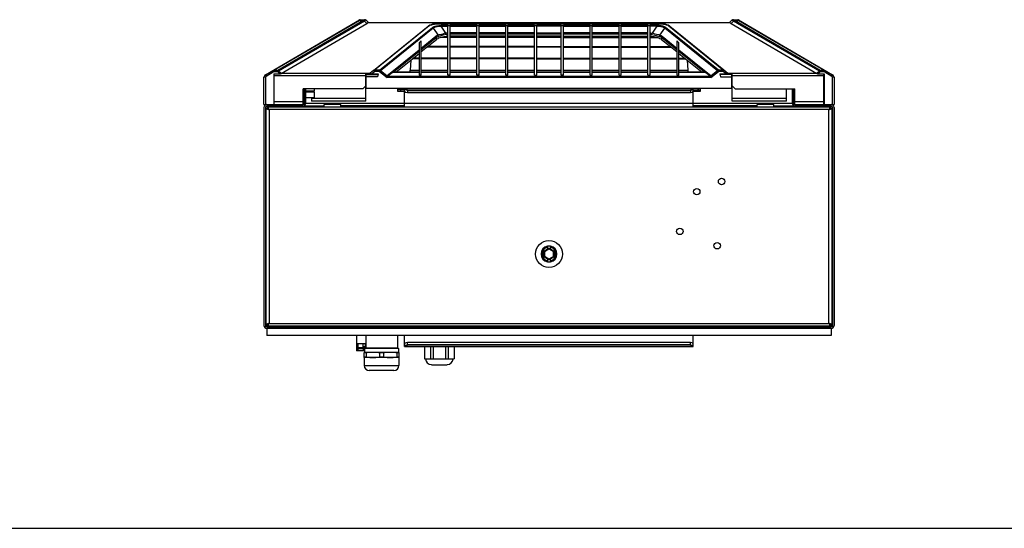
# Model space of a CAD drawing. Header units: inches. Extents: x 0 to 243, y 0 to 106.
# Tile 2 of 19: x 32 to 59, y 0 to 14. Entities that reach past the tile are written whole.
import ezdxf

# ---------------------------------------------------------------- set-up
doc = ezdxf.new("R2010")
doc.units = ezdxf.units.IN
doc.header["$LTSCALE"] = 7.5625
doc.header["$MEASUREMENT"] = 0
doc.layers.get('0').update_dxf_attribs({"linetype": 'CONTINUOUS'})
doc.layers.add('INTF_GREEN', color=7, linetype='CONTINUOUS')
doc.layers.add('WHITE', color=7, linetype='CONTINUOUS')

msp = doc.modelspace()

# ---------------------------------------------------------------- linework, layer by layer
at = {"color": 7, "linetype": 'Continuous'}
for p, q in [((39.114, 12.362), (41.681, 13.86)), ((39.328, 12.477), (41.675, 13.847)), ((41.792, 13.843), (39.451, 12.477)), ((41.813, 13.828), (39.471, 12.463)), ((39.54, 12.394), (41.881, 13.76)), ((41.675, 13.847), (41.698, 13.863)), ((41.675, 13.847), (41.797, 13.847)), ((41.701, 13.865), (41.831, 13.865)), ((41.813, 13.828), (41.882, 13.76)), ((41.859, 13.854), (41.854, 13.853)), ((41.859, 13.854), (41.926, 13.786)), ((51.797, 13.779), (41.904, 13.779)), ((41.91, 13.786), (51.791, 13.786)), ((43.574, 13.701), (43.557, 13.689)), ((43.601, 13.716), (43.574, 13.701)), ((43.783, 13.75), (43.815, 13.751)), ((43.815, 13.755), (43.793, 13.755)), ((43.815, 13.755), (43.815, 13.751)), ((49.886, 13.755), (43.815, 13.755)), ((43.815, 13.751), (49.886, 13.751)), ((43.907, 13.706), (43.907, 13.688)), ((44.094, 13.706), (43.907, 13.706)), ((44.094, 12.349), (44.094, 13.706)), ((44.154, 13.7), (44.094, 13.7)), ((44.154, 12.349), (44.154, 13.706)), ((44.882, 13.706), (44.154, 13.706)), ((44.882, 12.349), (44.882, 13.706)), ((44.941, 13.7), (44.882, 13.7)), ((44.941, 12.349), (44.941, 13.706)), ((45.669, 13.706), (44.941, 13.706)), ((45.669, 12.349), (45.669, 13.706)), ((45.728, 13.7), (45.669, 13.7)), ((45.728, 12.349), (45.728, 13.706)), ((46.457, 13.706), (45.728, 13.706)), ((46.457, 12.349), (46.457, 13.706)), ((46.516, 13.7), (46.457, 13.7)), ((46.516, 12.349), (46.516, 13.706)), ((47.185, 13.706), (46.516, 13.706)), ((47.185, 12.349), (47.185, 13.706)), ((47.244, 13.7), (47.185, 13.7)), ((47.244, 12.349), (47.244, 13.706)), ((47.972, 13.706), (47.244, 13.706)), ((47.972, 12.349), (47.972, 13.706)), ((48.031, 13.7), (47.972, 13.7)), ((48.031, 12.349), (48.031, 13.706)), ((48.76, 13.706), (48.031, 13.706)), ((48.76, 12.349), (48.76, 13.706)), ((48.819, 13.7), (48.76, 13.7)), ((48.819, 12.349), (48.819, 13.706)), ((49.547, 13.706), (48.819, 13.706)), ((49.547, 12.349), (49.547, 13.706)), ((49.606, 13.7), (49.547, 13.7)), ((49.606, 12.349), (49.606, 13.706)), ((49.793, 13.706), (49.606, 13.706)), ((49.793, 13.688), (49.793, 13.706)), ((49.886, 13.751), (49.886, 13.755)), ((49.909, 13.754), (49.886, 13.755)), ((49.886, 13.751), (49.918, 13.75)), ((50.126, 13.702), (50.098, 13.717)), ((50.143, 13.69), (50.126, 13.702)), ((51.774, 13.786), (51.842, 13.854)), ((51.819, 13.76), (51.887, 13.828)), ((51.819, 13.76), (54.161, 12.394)), ((51.842, 13.854), (51.847, 13.853)), ((51.869, 13.865), (52, 13.865)), ((54.229, 12.463), (51.887, 13.828)), ((51.903, 13.847), (52.025, 13.847)), ((54.25, 12.477), (51.908, 13.843)), ((52.025, 13.847), (52.003, 13.863)), ((52.02, 13.86), (54.587, 12.362)), ((52.025, 13.847), (54.372, 12.477)), ((42.061, 12.481), (43.558, 13.689)), ((43.582, 13.694), (42.086, 12.486)), ((42.231, 12.486), (43.672, 13.649)), ((43.692, 13.638), (42.251, 12.475)), ((43.692, 13.638), (43.823, 13.441)), ((43.851, 13.449), (43.823, 13.441)), ((44.036, 13.494), (43.907, 13.688)), ((43.907, 13.688), (44.094, 13.688)), ((44.154, 13.688), (44.882, 13.688)), ((44.882, 13.505), (44.154, 13.505)), ((44.882, 13.471), (44.154, 13.471)), ((44.941, 13.688), (45.669, 13.688)), ((45.669, 13.505), (44.941, 13.505)), ((45.669, 13.471), (44.941, 13.471)), ((45.728, 13.688), (46.457, 13.688)), ((46.457, 13.505), (45.728, 13.505)), ((46.457, 13.471), (45.728, 13.471)), ((47.185, 13.688), (46.516, 13.688)), ((46.516, 13.505), (47.185, 13.505)), ((47.185, 13.471), (46.516, 13.471)), ((47.244, 13.688), (47.972, 13.688)), ((47.972, 13.505), (47.244, 13.505)), ((47.972, 13.471), (47.244, 13.471)), ((48.031, 13.688), (48.76, 13.688)), ((48.76, 13.505), (48.031, 13.505)), ((48.76, 13.471), (48.031, 13.471)), ((48.819, 13.688), (49.547, 13.688)), ((49.547, 13.505), (48.819, 13.505)), ((49.547, 13.471), (48.819, 13.471)), ((49.793, 13.688), (49.606, 13.688)), ((49.656, 13.46), (49.735, 13.439)), ((49.793, 13.688), (49.664, 13.494)), ((49.878, 13.441), (50.009, 13.638)), ((51.45, 12.475), (50.009, 13.638)), ((51.47, 12.486), (50.029, 13.649)), ((50.119, 13.694), (51.615, 12.486)), ((50.143, 13.69), (51.622, 12.495)), ((43.366, 13.293), (43.307, 13.23)), ((43.307, 13.23), (43.307, 12.349)), ((43.366, 13.091), (43.765, 13.413)), ((43.78, 13.381), (43.366, 13.047)), ((43.366, 12.994), (43.78, 13.328)), ((43.366, 12.349), (43.366, 13.293)), ((43.78, 13.328), (43.78, 13.381)), ((43.896, 13.421), (43.833, 13.405)), ((44.094, 13.38), (43.881, 13.38)), ((44.882, 13.417), (44.154, 13.417)), ((44.882, 13.38), (44.154, 13.38)), ((45.669, 13.417), (44.941, 13.417)), ((45.669, 13.38), (44.941, 13.38)), ((46.457, 13.417), (45.728, 13.417)), ((46.457, 13.38), (45.728, 13.38)), ((47.185, 13.417), (46.516, 13.417)), ((47.185, 13.38), (46.516, 13.38)), ((47.244, 13.417), (47.972, 13.417)), ((47.244, 13.38), (47.972, 13.38)), ((48.031, 13.417), (48.76, 13.417)), ((48.031, 13.38), (48.76, 13.38)), ((48.819, 13.417), (49.547, 13.417)), ((48.819, 13.38), (49.547, 13.38)), ((49.606, 13.38), (49.819, 13.38)), ((49.921, 13.381), (49.921, 13.328)), ((50.335, 13.047), (49.921, 13.381)), ((49.921, 13.328), (50.335, 12.994)), ((49.936, 13.413), (50.335, 13.091)), ((50.335, 13.293), (50.335, 12.349)), ((50.335, 13.293), (50.394, 13.23)), ((50.394, 12.349), (50.394, 13.23)), ((42.427, 12.333), (43.307, 13.043)), ((43.307, 12.999), (42.605, 12.432)), ((42.671, 12.432), (43.307, 12.946)), ((44.094, 13.119), (43.521, 13.119)), ((44.094, 13.139), (43.546, 13.139)), ((44.882, 13.139), (44.154, 13.139)), ((44.882, 13.119), (44.154, 13.119)), ((45.669, 13.139), (44.941, 13.139)), ((45.669, 13.119), (44.941, 13.119)), ((46.457, 13.139), (45.728, 13.139)), ((46.457, 13.119), (45.728, 13.119)), ((46.516, 13.139), (47.185, 13.139)), ((47.185, 13.119), (46.516, 13.119)), ((47.244, 13.139), (47.972, 13.139)), ((47.244, 13.119), (47.972, 13.119)), ((48.031, 13.139), (48.76, 13.139)), ((48.031, 13.119), (48.76, 13.119)), ((48.819, 13.139), (49.547, 13.139)), ((48.819, 13.119), (49.547, 13.119)), ((49.606, 13.139), (50.154, 13.139)), ((49.606, 13.119), (50.18, 13.119)), ((50.394, 13.043), (51.274, 12.333)), ((51.095, 12.432), (50.394, 12.999)), ((50.394, 12.946), (51.026, 12.435)), ((43.077, 12.76), (43.065, 12.493)), ((43.307, 12.797), (43.123, 12.797)), ((43.307, 12.818), (43.149, 12.818)), ((44.094, 12.818), (43.366, 12.818)), ((44.094, 12.797), (43.366, 12.797)), ((44.882, 12.818), (44.154, 12.818)), ((44.882, 12.797), (44.154, 12.797)), ((45.669, 12.818), (44.941, 12.818)), ((45.669, 12.797), (44.941, 12.797)), ((46.457, 12.818), (45.728, 12.818)), ((46.457, 12.797), (45.728, 12.797)), ((46.516, 12.818), (47.185, 12.818)), ((46.516, 12.797), (47.185, 12.797)), ((47.244, 12.818), (47.972, 12.818)), ((47.244, 12.797), (47.972, 12.797)), ((48.031, 12.818), (48.76, 12.818)), ((48.031, 12.797), (48.76, 12.797)), ((48.819, 12.818), (49.547, 12.818)), ((48.819, 12.797), (49.547, 12.797)), ((49.606, 12.818), (50.335, 12.818)), ((49.606, 12.797), (50.335, 12.797)), ((50.394, 12.818), (50.552, 12.818)), ((50.394, 12.797), (50.578, 12.797)), ((50.624, 12.76), (50.636, 12.493)), ((39.114, 12.362), (39.134, 12.328)), ((39.134, 12.328), (39.328, 12.442)), ((39.328, 12.442), (39.309, 12.476)), ((39.328, 12.477), (39.328, 12.442)), ((39.451, 12.477), (39.328, 12.477)), ((39.451, 12.442), (39.328, 12.442)), ((39.348, 12.388), (39.348, 11.552)), ((39.348, 12.388), (39.505, 12.388)), ((39.355, 11.552), (39.355, 12.388)), ((39.451, 12.442), (39.451, 12.477)), ((39.472, 12.463), (39.451, 12.442)), ((39.451, 12.442), (39.505, 12.388)), ((39.469, 12.466), (39.472, 12.463)), ((39.54, 12.394), (39.471, 12.463)), ((39.566, 12.409), (41.972, 12.409)), ((41.85, 11.648), (41.85, 12.409)), ((41.85, 12.374), (42.187, 12.374)), ((41.859, 11.997), (41.859, 12.374)), ((42.061, 12.481), (41.969, 12.406)), ((42.009, 12.388), (42.086, 12.45)), ((42.009, 12.388), (42.19, 12.388)), ((42.086, 12.45), (42.061, 12.481)), ((42.086, 12.486), (42.086, 12.45)), ((42.231, 12.486), (42.086, 12.486)), ((42.231, 12.45), (42.086, 12.45)), ((42.19, 12.388), (42.173, 12.312)), ((42.231, 12.45), (42.231, 12.486)), ((42.251, 12.475), (42.231, 12.45)), ((42.231, 12.45), (42.433, 12.287)), ((42.427, 12.333), (42.251, 12.475)), ((42.43, 12.315), (42.571, 12.429)), ((43.307, 12.429), (42.571, 12.429)), ((43.307, 12.432), (42.582, 12.432)), ((42.696, 12.44), (43.307, 12.44)), ((43.065, 12.493), (43.307, 12.493)), ((43.366, 12.493), (44.094, 12.493)), ((43.366, 12.44), (44.094, 12.44)), ((44.094, 12.432), (43.366, 12.432)), ((44.094, 12.429), (43.366, 12.429)), ((44.154, 12.493), (44.882, 12.493)), ((44.154, 12.44), (44.882, 12.44)), ((44.882, 12.432), (44.154, 12.432)), ((44.882, 12.429), (44.154, 12.429)), ((44.941, 12.493), (45.669, 12.493)), ((44.941, 12.44), (45.669, 12.44)), ((45.669, 12.432), (44.941, 12.432)), ((45.669, 12.429), (44.941, 12.429)), ((45.728, 12.493), (46.457, 12.493)), ((45.728, 12.44), (46.457, 12.44)), ((46.457, 12.432), (45.728, 12.432)), ((46.457, 12.429), (45.728, 12.429)), ((46.516, 12.493), (47.185, 12.493)), ((46.516, 12.44), (47.185, 12.44)), ((47.185, 12.432), (46.516, 12.432)), ((47.185, 12.429), (46.516, 12.429)), ((47.244, 12.493), (47.972, 12.493)), ((47.244, 12.44), (47.972, 12.44)), ((47.972, 12.432), (47.244, 12.432)), ((47.972, 12.429), (47.244, 12.429)), ((48.031, 12.493), (48.76, 12.493)), ((48.031, 12.44), (48.76, 12.44)), ((48.76, 12.432), (48.031, 12.432)), ((48.76, 12.429), (48.031, 12.429)), ((48.819, 12.493), (49.547, 12.493)), ((48.819, 12.44), (49.547, 12.44)), ((49.547, 12.432), (48.819, 12.432)), ((49.547, 12.429), (48.819, 12.429)), ((49.606, 12.493), (50.335, 12.493)), ((49.606, 12.44), (50.335, 12.44)), ((50.335, 12.432), (49.606, 12.432)), ((50.335, 12.429), (49.606, 12.429)), ((50.394, 12.493), (50.636, 12.493)), ((50.394, 12.44), (51.005, 12.44)), ((51.118, 12.432), (50.394, 12.432)), ((51.129, 12.429), (50.394, 12.429)), ((51.129, 12.429), (51.27, 12.315)), ((51.268, 12.287), (51.47, 12.45)), ((51.45, 12.475), (51.274, 12.333)), ((51.47, 12.45), (51.45, 12.475)), ((51.615, 12.486), (51.47, 12.486)), ((51.47, 12.486), (51.47, 12.45)), ((51.615, 12.45), (51.47, 12.45)), ((51.51, 12.388), (51.692, 12.388)), ((51.51, 12.388), (51.527, 12.312)), ((51.851, 12.374), (51.514, 12.374)), ((51.615, 12.45), (51.615, 12.486)), ((51.64, 12.481), (51.615, 12.45)), ((51.615, 12.45), (51.692, 12.388)), ((51.622, 12.495), (51.732, 12.406)), ((51.729, 12.409), (54.135, 12.409)), ((51.841, 11.997), (51.841, 12.374)), ((51.851, 11.648), (51.851, 12.409)), ((54.229, 12.463), (54.161, 12.394)), ((54.196, 12.388), (54.25, 12.442)), ((54.196, 12.388), (54.353, 12.388)), ((54.25, 12.442), (54.229, 12.463)), ((54.372, 12.477), (54.25, 12.477)), ((54.25, 12.477), (54.25, 12.442)), ((54.372, 12.442), (54.25, 12.442)), ((54.345, 11.552), (54.345, 12.388)), ((54.353, 12.388), (54.353, 11.552)), ((54.372, 12.442), (54.372, 12.477)), ((54.392, 12.476), (54.372, 12.442)), ((54.372, 12.442), (54.567, 12.328)), ((54.567, 12.328), (54.587, 12.362)), ((39.075, 11.552), (39.075, 12.294)), ((39.114, 12.294), (39.075, 12.294)), ((39.114, 12.294), (39.114, 11.552)), ((41.859, 12.338), (39.355, 12.338)), ((41.859, 12.103), (41.85, 12.103)), ((42.173, 12.312), (41.859, 12.312)), ((42.435, 12.294), (42.433, 12.287)), ((51.268, 12.287), (42.433, 12.287)), ((42.447, 12.323), (51.254, 12.323)), ((43.366, 12.349), (43.307, 12.349)), ((44.154, 12.349), (44.094, 12.349)), ((44.941, 12.349), (44.882, 12.349)), ((45.728, 12.349), (45.669, 12.349)), ((46.457, 12.349), (46.516, 12.349)), ((47.244, 12.349), (47.185, 12.349)), ((47.972, 12.349), (48.031, 12.349)), ((48.76, 12.349), (48.819, 12.349)), ((49.547, 12.349), (49.606, 12.349)), ((50.335, 12.349), (50.394, 12.349)), ((51.527, 12.312), (51.841, 12.312)), ((54.345, 12.338), (51.841, 12.338)), ((51.841, 12.103), (51.851, 12.103)), ((54.626, 12.294), (54.587, 12.294)), ((54.587, 11.552), (54.587, 12.294)), ((54.626, 12.294), (54.626, 11.552)), ((40.143, 11.552), (40.143, 11.984)), ((41.771, 11.984), (40.143, 11.984)), ((40.157, 11.591), (40.157, 11.984)), ((40.157, 11.926), (40.177, 11.926)), ((40.157, 11.901), (40.177, 11.901)), ((40.177, 11.984), (40.177, 11.591)), ((40.217, 11.591), (40.217, 11.984)), ((40.217, 11.926), (40.453, 11.926)), ((40.217, 11.901), (40.453, 11.901)), ((40.374, 11.926), (40.374, 11.901)), ((40.453, 11.926), (40.453, 11.984)), ((40.453, 11.744), (40.453, 11.901)), ((41.85, 12.063), (41.771, 11.984)), ((41.85, 12.082), (41.859, 12.082)), ((41.859, 11.997), (51.841, 11.997)), ((42.717, 11.995), (42.717, 11.916)), ((42.717, 11.995), (42.756, 11.995)), ((42.913, 11.956), (42.717, 11.956)), ((42.717, 11.916), (42.913, 11.916)), ((42.795, 11.956), (42.754, 11.997)), ((42.795, 11.956), (42.795, 11.916)), ((42.913, 11.493), (42.913, 11.985)), ((42.913, 11.985), (50.787, 11.985)), ((50.787, 11.984), (42.913, 11.984)), ((42.992, 11.937), (42.913, 11.95)), ((42.913, 11.892), (42.992, 11.878)), ((42.942, 11.887), (42.913, 11.887)), ((42.992, 11.937), (42.992, 11.878)), ((42.992, 11.937), (50.709, 11.937)), ((42.992, 11.878), (50.709, 11.878)), ((43.664, 11.997), (43.652, 11.985)), ((43.661, 11.995), (43.701, 11.995)), ((43.701, 11.985), (43.701, 11.995)), ((45.276, 11.997), (45.276, 11.985)), ((45.315, 11.997), (45.315, 11.985)), ((45.472, 11.985), (45.472, 11.997)), ((45.512, 11.997), (45.512, 11.985)), ((48.189, 11.985), (48.189, 11.997)), ((48.228, 11.997), (48.228, 11.985)), ((48.386, 11.985), (48.386, 11.997)), ((48.425, 11.985), (48.425, 11.997)), ((50, 11.995), (50.039, 11.995)), ((50, 11.995), (50, 11.985)), ((50.049, 11.985), (50.037, 11.997)), ((50.787, 11.95), (50.709, 11.937)), ((50.709, 11.937), (50.709, 11.878)), ((50.709, 11.878), (50.787, 11.892)), ((50.787, 11.887), (50.758, 11.887)), ((50.787, 11.493), (50.787, 11.985)), ((50.787, 11.956), (50.984, 11.956)), ((50.787, 11.916), (50.984, 11.916)), ((50.947, 11.997), (50.905, 11.956)), ((50.905, 11.956), (50.905, 11.916)), ((50.945, 11.995), (50.984, 11.995)), ((50.984, 11.916), (50.984, 11.995)), ((51.841, 12.082), (51.851, 12.082)), ((51.93, 11.984), (51.851, 12.063)), ((51.93, 11.984), (53.558, 11.984)), ((53.327, 11.648), (53.327, 11.984)), ((53.484, 11.984), (53.484, 11.591)), ((53.524, 11.591), (53.524, 11.984)), ((53.543, 11.591), (53.543, 11.984)), ((53.558, 11.552), (53.558, 11.984)), ((39.075, 11.552), (40.143, 11.552)), ((39.348, 11.65), (39.355, 11.65)), ((39.348, 11.611), (39.355, 11.611)), ((39.355, 11.591), (39.348, 11.591)), ((39.355, 11.631), (40.143, 11.631)), ((40.02, 11.513), (40.02, 11.552)), ((40.138, 11.513), (40.138, 11.552)), ((40.143, 11.729), (40.157, 11.729)), ((40.143, 11.67), (40.157, 11.67)), ((40.143, 11.591), (53.558, 11.591)), ((40.157, 11.744), (40.177, 11.744)), ((40.217, 11.744), (40.453, 11.744)), ((40.374, 11.744), (40.374, 11.648)), ((40.374, 11.726), (41.85, 11.726)), ((41.85, 11.648), (40.374, 11.648)), ((40.718, 11.493), (40.718, 11.552)), ((41.171, 11.552), (40.718, 11.552)), ((41.171, 11.493), (41.171, 11.552)), ((51.851, 11.726), (53.327, 11.726)), ((53.327, 11.648), (51.851, 11.648)), ((52.982, 11.552), (52.529, 11.552)), ((52.529, 11.493), (52.529, 11.552)), ((52.982, 11.493), (52.982, 11.552)), ((53.543, 11.729), (53.558, 11.729)), ((53.543, 11.67), (53.558, 11.67)), ((53.558, 11.631), (54.345, 11.631)), ((53.558, 11.552), (54.626, 11.552)), ((53.563, 11.493), (53.563, 11.552)), ((53.681, 11.513), (53.681, 11.552)), ((54.353, 11.65), (54.345, 11.65)), ((54.353, 11.611), (54.345, 11.611)), ((54.345, 11.591), (54.353, 11.591)), ((39.075, 11.473), (39.075, 5.528)), ((39.114, 11.473), (39.114, 5.528)), ((39.134, 5.548), (39.134, 11.454)), ((39.134, 11.454), (39.173, 11.454)), ((39.154, 11.513), (40.718, 11.513)), ((39.169, 11.429), (39.182, 11.424)), ((39.173, 11.454), (39.173, 11.493)), ((39.173, 11.493), (54.528, 11.493)), ((39.182, 11.424), (39.197, 11.419)), ((39.197, 11.419), (39.213, 11.414)), ((39.213, 11.414), (39.213, 5.587)), ((54.488, 11.414), (39.213, 11.414)), ((39.677, 11.493), (39.677, 11.513)), ((39.78, 11.493), (39.78, 11.513)), ((39.984, 11.493), (39.984, 11.513)), ((40.086, 11.493), (40.086, 11.513)), ((40.115, 11.513), (40.126, 11.493)), ((40.347, 11.493), (40.347, 11.513)), ((40.449, 11.493), (40.449, 11.513)), ((40.653, 11.493), (40.653, 11.513)), ((42.913, 11.513), (41.171, 11.513)), ((52.529, 11.513), (50.787, 11.513)), ((52.982, 11.513), (54.547, 11.513)), ((53.047, 11.493), (53.047, 11.513)), ((53.252, 11.493), (53.252, 11.513)), ((53.354, 11.493), (53.354, 11.513)), ((53.574, 11.493), (53.586, 11.513)), ((53.614, 11.493), (53.614, 11.513)), ((53.717, 11.493), (53.717, 11.513)), ((53.921, 11.493), (53.921, 11.513)), ((54.023, 11.493), (54.023, 11.513)), ((54.493, 11.43), (54.488, 11.414)), ((54.488, 5.587), (54.488, 11.414)), ((54.498, 11.444), (54.493, 11.43)), ((54.503, 11.458), (54.498, 11.444)), ((54.528, 11.493), (54.528, 11.454)), ((54.528, 11.454), (54.567, 11.454)), ((54.567, 11.454), (54.567, 5.548)), ((54.587, 11.473), (54.587, 5.528)), ((54.626, 11.473), (54.626, 5.528)), ((39.134, 10.883), (39.114, 10.883)), ((46.808, 7.612), (46.713, 7.557)), ((46.713, 7.557), (46.728, 7.548)), ((46.713, 7.398), (46.713, 7.557)), ((46.725, 7.55), (46.808, 7.598)), ((46.725, 7.405), (46.725, 7.55)), ((46.728, 7.548), (46.85, 7.618)), ((46.728, 7.548), (46.728, 7.407)), ((46.808, 7.612), (46.808, 7.598)), ((46.811, 7.596), (46.808, 7.598)), ((46.809, 7.699), (46.81, 7.654)), ((46.81, 7.654), (46.811, 7.606)), ((46.85, 7.629), (46.811, 7.606)), ((46.811, 7.596), (46.85, 7.619)), ((46.811, 7.605), (46.811, 7.606)), ((46.811, 7.596), (46.811, 7.605)), ((46.89, 7.606), (46.85, 7.629)), ((46.85, 7.618), (46.85, 7.629)), ((46.85, 7.619), (46.89, 7.596)), ((46.85, 7.618), (46.972, 7.548)), ((46.89, 7.654), (46.891, 7.699)), ((46.89, 7.606), (46.89, 7.654)), ((46.89, 7.606), (46.89, 7.605)), ((46.89, 7.605), (46.89, 7.596)), ((46.892, 7.598), (46.89, 7.596)), ((46.892, 7.685), (46.891, 7.699)), ((46.892, 7.598), (46.893, 7.612)), ((46.892, 7.598), (46.976, 7.55)), ((46.893, 7.612), (46.893, 7.66)), ((46.988, 7.557), (46.893, 7.612)), ((46.972, 7.548), (46.988, 7.557)), ((46.972, 7.407), (46.972, 7.548)), ((46.976, 7.55), (46.976, 7.405)), ((46.988, 7.557), (46.988, 7.398)), ((51.472, 7.623), (51.402, 7.623)), ((46.713, 7.398), (46.728, 7.407)), ((46.713, 7.398), (46.808, 7.343)), ((46.808, 7.357), (46.725, 7.405)), ((46.85, 7.336), (46.728, 7.407)), ((46.808, 7.357), (46.811, 7.358)), ((46.808, 7.357), (46.808, 7.343)), ((46.808, 7.343), (46.808, 7.294)), ((46.81, 7.301), (46.809, 7.255)), ((46.809, 7.27), (46.809, 7.255)), ((46.811, 7.348), (46.81, 7.301)), ((46.85, 7.335), (46.811, 7.358)), ((46.811, 7.35), (46.811, 7.358)), ((46.811, 7.348), (46.811, 7.35)), ((46.811, 7.348), (46.85, 7.326)), ((46.972, 7.407), (46.85, 7.336)), ((46.89, 7.358), (46.85, 7.335)), ((46.85, 7.326), (46.89, 7.348)), ((46.85, 7.336), (46.85, 7.326)), ((46.89, 7.358), (46.892, 7.357)), ((46.89, 7.35), (46.89, 7.358)), ((46.89, 7.35), (46.89, 7.348)), ((46.89, 7.301), (46.89, 7.348)), ((46.891, 7.255), (46.89, 7.301)), ((46.976, 7.405), (46.892, 7.357)), ((46.893, 7.343), (46.892, 7.357)), ((46.893, 7.343), (46.988, 7.398)), ((46.972, 7.407), (46.988, 7.398)), ((54.567, 6.119), (54.587, 6.119)), ((39.114, 5.528), (39.173, 5.528)), ((39.173, 5.548), (39.134, 5.548)), ((39.154, 5.489), (54.547, 5.489)), ((39.154, 5.45), (39.154, 5.253)), ((54.547, 5.45), (39.154, 5.45)), ((39.173, 5.509), (39.173, 5.548)), ((54.528, 5.509), (39.173, 5.509)), ((39.198, 5.544), (39.203, 5.557)), ((39.203, 5.557), (39.208, 5.572)), ((39.208, 5.572), (39.213, 5.587)), ((39.213, 5.587), (54.488, 5.587)), ((39.953, 5.509), (39.953, 5.489)), ((40.055, 5.509), (40.055, 5.489)), ((40.26, 5.509), (40.26, 5.489)), ((40.362, 5.509), (40.362, 5.489)), ((40.807, 5.509), (40.807, 5.489)), ((40.925, 5.509), (40.925, 5.489)), ((41.201, 5.509), (41.201, 5.489)), ((41.319, 5.509), (41.319, 5.489)), ((41.331, 5.509), (41.331, 5.489)), ((41.433, 5.509), (41.433, 5.489)), ((41.638, 5.509), (41.638, 5.489)), ((41.74, 5.509), (41.74, 5.489)), ((44.823, 5.489), (44.823, 5.509)), ((44.941, 5.489), (44.941, 5.509)), ((45.217, 5.489), (45.217, 5.509)), ((45.315, 5.503), (45.236, 5.503)), ((45.236, 5.489), (45.236, 5.503)), ((45.315, 5.489), (45.315, 5.503)), ((45.335, 5.489), (45.335, 5.509)), ((45.354, 5.509), (45.354, 5.489)), ((46.646, 5.509), (46.646, 5.489)), ((46.748, 5.509), (46.748, 5.489)), ((46.953, 5.509), (46.953, 5.489)), ((47.055, 5.509), (47.055, 5.489)), ((50.07, 5.489), (50.07, 5.509)), ((51.961, 5.509), (51.961, 5.489)), ((52.063, 5.509), (52.063, 5.489)), ((52.268, 5.509), (52.268, 5.489)), ((52.37, 5.509), (52.37, 5.489)), ((53.339, 5.509), (53.339, 5.489)), ((53.441, 5.509), (53.441, 5.489)), ((53.646, 5.509), (53.646, 5.489)), ((53.748, 5.509), (53.748, 5.489)), ((54.504, 5.583), (54.488, 5.587)), ((54.518, 5.578), (54.504, 5.583)), ((54.532, 5.573), (54.518, 5.578)), ((54.567, 5.548), (54.528, 5.548)), ((54.528, 5.548), (54.528, 5.509)), ((54.528, 5.528), (54.587, 5.528)), ((54.547, 5.45), (54.547, 5.253)), ((54.547, 5.253), (39.154, 5.253)), ((42.913, 4.957), (42.913, 5.253)), ((50.787, 4.957), (50.787, 5.253)), ((42.992, 5.064), (42.913, 5.051)), ((42.913, 5.056), (42.942, 5.056)), ((42.913, 4.992), (42.992, 5.006)), ((42.913, 4.959), (50.787, 4.959)), ((50.787, 4.957), (42.913, 4.957)), ((42.992, 5.006), (42.992, 5.064)), ((50.709, 5.064), (42.992, 5.064)), ((50.709, 5.006), (42.992, 5.006)), ((43.45, 4.957), (43.45, 4.618)), ((43.619, 4.957), (43.619, 4.618)), ((43.69, 4.957), (43.69, 4.618)), ((44.027, 4.957), (44.027, 4.618)), ((44.098, 4.957), (44.098, 4.618)), ((44.266, 4.957), (44.266, 4.618)), ((50.787, 5.051), (50.709, 5.064)), ((50.709, 5.006), (50.709, 5.064)), ((50.709, 5.006), (50.787, 4.992)), ((50.758, 5.056), (50.787, 5.056)), ((43.45, 4.618), (44.266, 4.618)), ((43.642, 4.46), (44.075, 4.46)), ((0, 0), (137.5, 0))]:
    msp.add_line(p, q, dxfattribs=at)
for points in [[(41.675, 13.847), (41.672, 13.847), (41.668, 13.848), (41.665, 13.848), (41.662, 13.847), (41.659, 13.846), (41.656, 13.845)], [(41.698, 13.863), (41.7, 13.865), (41.701, 13.865)], [(41.797, 13.847), (41.797, 13.846), (41.796, 13.846), (41.795, 13.845), (41.794, 13.844), (41.793, 13.844), (41.792, 13.843)], [(41.813, 13.828), (41.81, 13.832), (41.807, 13.835), (41.804, 13.838), (41.8, 13.84), (41.796, 13.842), (41.792, 13.843)], [(41.819, 13.863), (41.815, 13.86), (41.809, 13.857), (41.804, 13.852), (41.797, 13.847)], [(41.819, 13.833), (41.816, 13.836), (41.813, 13.839), (41.809, 13.842), (41.805, 13.844), (41.801, 13.845), (41.797, 13.847)], [(41.827, 13.838), (41.818, 13.832), (41.817, 13.831), (41.816, 13.831), (41.815, 13.83), (41.814, 13.829), (41.813, 13.828)], [(41.827, 13.865), (41.823, 13.865), (41.819, 13.863)], [(41.854, 13.853), (41.85, 13.856), (41.846, 13.859), (41.842, 13.862), (41.837, 13.864), (41.832, 13.865), (41.827, 13.865)], [(41.854, 13.853), (41.85, 13.852), (41.845, 13.85), (41.84, 13.847), (41.834, 13.843), (41.827, 13.838)], [(41.904, 13.783), (41.905, 13.784), (41.905, 13.785), (41.906, 13.785), (41.907, 13.786), (41.909, 13.786), (41.91, 13.786)], [(43.582, 13.694), (43.596, 13.704), (43.613, 13.714), (43.631, 13.722), (43.652, 13.729), (43.675, 13.736), (43.699, 13.741), (43.725, 13.745), (43.753, 13.749), (43.783, 13.75)], [(43.793, 13.755), (43.749, 13.752), (43.707, 13.747), (43.668, 13.739), (43.632, 13.729), (43.601, 13.716)], [(43.672, 13.649), (43.686, 13.66), (43.703, 13.669), (43.722, 13.678), (43.742, 13.685), (43.764, 13.691), (43.787, 13.696), (43.813, 13.7), (43.842, 13.703), (43.873, 13.705), (43.907, 13.706)], [(50.029, 13.649), (50.015, 13.66), (49.998, 13.669), (49.98, 13.677), (49.96, 13.685), (49.938, 13.691), (49.914, 13.696), (49.887, 13.7), (49.859, 13.703), (49.827, 13.705), (49.793, 13.706)], [(50.098, 13.717), (50.066, 13.729), (50.032, 13.739), (49.994, 13.747), (49.953, 13.752), (49.909, 13.754)], [(49.918, 13.75), (49.948, 13.749), (49.976, 13.745), (50.002, 13.741), (50.026, 13.736), (50.049, 13.729), (50.069, 13.722), (50.088, 13.714), (50.105, 13.704), (50.119, 13.694)], [(51.797, 13.783), (51.796, 13.784), (51.795, 13.785), (51.795, 13.785), (51.793, 13.786), (51.792, 13.786), (51.791, 13.786)], [(51.847, 13.853), (51.85, 13.856), (51.855, 13.859), (51.859, 13.862), (51.864, 13.864), (51.869, 13.865), (51.874, 13.865)], [(51.847, 13.853), (51.851, 13.852), (51.856, 13.85), (51.861, 13.847), (51.867, 13.843), (51.874, 13.838), (51.882, 13.832)], [(51.903, 13.847), (51.897, 13.852), (51.891, 13.857), (51.886, 13.86), (51.882, 13.863), (51.878, 13.865), (51.874, 13.865)], [(51.881, 13.833), (51.885, 13.836), (51.888, 13.839), (51.892, 13.842), (51.895, 13.844), (51.899, 13.845), (51.903, 13.847)], [(51.882, 13.832), (51.883, 13.831), (51.884, 13.831), (51.885, 13.83), (51.886, 13.829), (51.888, 13.828)], [(51.908, 13.843), (51.905, 13.842), (51.901, 13.84), (51.897, 13.838), (51.894, 13.835), (51.891, 13.832), (51.888, 13.828)], [(51.908, 13.843), (51.907, 13.844), (51.907, 13.844), (51.906, 13.845), (51.905, 13.846), (51.904, 13.846), (51.903, 13.847)], [(52.003, 13.863), (52.001, 13.865), (52, 13.865)], [(52.045, 13.845), (52.042, 13.846), (52.039, 13.847), (52.036, 13.848), (52.032, 13.848), (52.029, 13.847), (52.025, 13.847)], [(43.582, 13.694), (43.577, 13.695), (43.573, 13.695), (43.568, 13.694), (43.564, 13.693), (43.56, 13.691), (43.557, 13.689)], [(43.692, 13.638), (43.689, 13.641), (43.685, 13.643), (43.682, 13.645), (43.679, 13.647), (43.675, 13.648), (43.672, 13.649)], [(43.692, 13.638), (43.704, 13.648), (43.719, 13.657), (43.736, 13.665), (43.754, 13.672), (43.775, 13.678), (43.797, 13.682), (43.822, 13.686), (43.848, 13.688), (43.877, 13.688), (43.907, 13.688)], [(43.823, 13.441), (43.812, 13.438), (43.801, 13.434), (43.791, 13.43), (43.782, 13.425), (43.773, 13.419), (43.765, 13.413)], [(43.833, 13.405), (43.833, 13.412), (43.832, 13.418), (43.831, 13.424), (43.829, 13.43), (43.826, 13.436), (43.823, 13.441)], [(44.036, 13.494), (43.995, 13.485), (43.956, 13.475), (43.918, 13.466), (43.851, 13.449)], [(44.045, 13.46), (43.966, 13.439), (43.93, 13.43), (43.896, 13.421)], [(44.094, 13.504), (44.085, 13.503), (44.075, 13.502), (44.065, 13.5), (44.056, 13.498), (44.046, 13.496), (44.036, 13.494)], [(44.045, 13.46), (44.044, 13.466), (44.043, 13.471), (44.041, 13.477), (44.04, 13.483), (44.038, 13.489), (44.036, 13.494)], [(44.045, 13.46), (44.053, 13.462), (44.061, 13.464), (44.07, 13.466), (44.078, 13.467), (44.086, 13.468), (44.094, 13.469)], [(49.606, 13.504), (49.616, 13.503), (49.626, 13.502), (49.635, 13.5), (49.645, 13.498), (49.655, 13.496), (49.664, 13.494)], [(49.606, 13.469), (49.615, 13.468), (49.623, 13.467), (49.631, 13.466), (49.639, 13.464), (49.648, 13.462), (49.656, 13.46)], [(49.656, 13.46), (49.657, 13.466), (49.658, 13.471), (49.66, 13.477), (49.661, 13.483), (49.663, 13.489), (49.664, 13.494)], [(49.783, 13.466), (49.745, 13.475), (49.705, 13.485), (49.664, 13.494)], [(49.735, 13.439), (49.771, 13.43), (49.805, 13.421), (49.868, 13.405)], [(49.878, 13.441), (49.849, 13.449), (49.783, 13.466)], [(49.793, 13.688), (49.824, 13.688), (49.853, 13.688), (49.88, 13.685), (49.904, 13.682), (49.927, 13.677), (49.947, 13.672), (49.965, 13.665), (49.982, 13.657), (49.997, 13.648), (50.009, 13.638)], [(49.868, 13.405), (49.868, 13.412), (49.868, 13.418), (49.87, 13.424), (49.872, 13.43), (49.874, 13.436), (49.878, 13.441)], [(49.878, 13.441), (49.889, 13.438), (49.899, 13.434), (49.909, 13.43), (49.919, 13.425), (49.928, 13.419), (49.936, 13.413)], [(50.029, 13.649), (50.026, 13.648), (50.022, 13.647), (50.019, 13.645), (50.015, 13.643), (50.012, 13.641), (50.009, 13.638)], [(50.144, 13.689), (50.14, 13.691), (50.137, 13.693), (50.133, 13.694), (50.128, 13.695), (50.124, 13.695), (50.119, 13.694)], [(43.78, 13.381), (43.779, 13.386), (43.778, 13.392), (43.776, 13.398), (43.773, 13.403), (43.769, 13.408), (43.765, 13.413)], [(43.78, 13.381), (43.787, 13.386), (43.795, 13.391), (43.804, 13.396), (43.813, 13.399), (43.822, 13.403), (43.833, 13.405)], [(43.78, 13.328), (43.8, 13.342), (43.823, 13.356), (43.849, 13.368), (43.878, 13.379)], [(43.878, 13.379), (43.91, 13.389), (43.944, 13.398), (43.98, 13.405), (44.017, 13.41), (44.055, 13.414), (44.094, 13.416)], [(49.606, 13.416), (49.646, 13.414), (49.684, 13.41), (49.721, 13.405), (49.757, 13.398), (49.791, 13.389)], [(49.791, 13.389), (49.822, 13.379), (49.851, 13.368), (49.878, 13.356), (49.901, 13.342), (49.921, 13.328)], [(49.868, 13.405), (49.878, 13.403), (49.888, 13.399), (49.897, 13.396), (49.906, 13.391), (49.914, 13.386), (49.921, 13.381)], [(49.936, 13.413), (49.932, 13.409), (49.928, 13.403), (49.925, 13.398), (49.923, 13.392), (49.922, 13.386), (49.921, 13.381)], [(39.309, 12.476), (39.311, 12.477), (39.315, 12.478), (39.318, 12.479), (39.321, 12.479), (39.325, 12.478), (39.328, 12.477)], [(39.451, 12.477), (39.455, 12.476), (39.458, 12.474), (39.462, 12.472), (39.465, 12.469), (39.469, 12.466)], [(42.061, 12.481), (42.064, 12.483), (42.068, 12.485), (42.072, 12.486), (42.076, 12.486), (42.081, 12.486), (42.086, 12.486)], [(42.231, 12.486), (42.234, 12.485), (42.238, 12.483), (42.241, 12.482), (42.245, 12.48), (42.248, 12.477), (42.251, 12.475)], [(42.571, 12.429), (42.574, 12.43), (42.576, 12.431), (42.579, 12.432), (42.581, 12.432), (42.582, 12.432)], [(51.129, 12.429), (51.127, 12.43), (51.125, 12.431), (51.122, 12.432), (51.119, 12.432), (51.118, 12.432)], [(51.45, 12.475), (51.453, 12.477), (51.456, 12.48), (51.459, 12.482), (51.463, 12.483), (51.466, 12.485), (51.47, 12.486)], [(51.615, 12.486), (51.62, 12.486), (51.624, 12.486), (51.629, 12.486), (51.633, 12.485), (51.636, 12.483), (51.64, 12.481)], [(54.229, 12.463), (54.232, 12.466), (54.235, 12.469), (54.239, 12.472), (54.242, 12.474), (54.246, 12.476), (54.25, 12.477)], [(54.372, 12.477), (54.376, 12.478), (54.379, 12.479), (54.383, 12.479), (54.386, 12.478), (54.389, 12.477), (54.392, 12.476)], [(42.427, 12.333), (42.428, 12.33), (42.429, 12.327), (42.429, 12.324), (42.43, 12.321), (42.43, 12.318), (42.43, 12.315)], [(42.443, 12.32), (42.442, 12.319), (42.44, 12.318), (42.438, 12.317), (42.436, 12.316), (42.433, 12.315), (42.43, 12.315)], [(42.444, 12.32), (42.443, 12.315), (42.441, 12.311), (42.439, 12.305), (42.435, 12.294)], [(42.443, 12.32), (42.444, 12.32), (42.445, 12.321), (42.446, 12.322)], [(42.446, 12.322), (42.446, 12.322), (42.447, 12.323)], [(51.254, 12.323), (51.254, 12.322), (51.255, 12.322), (51.256, 12.321)], [(51.256, 12.321), (51.257, 12.32), (51.257, 12.32)], [(51.257, 12.32), (51.259, 12.319), (51.261, 12.318), (51.263, 12.317), (51.265, 12.316), (51.268, 12.315), (51.27, 12.315)], [(51.257, 12.32), (51.258, 12.315), (51.26, 12.31), (51.261, 12.305), (51.263, 12.3), (51.266, 12.293), (51.268, 12.287)], [(51.274, 12.333), (51.273, 12.33), (51.272, 12.327), (51.272, 12.324), (51.271, 12.321), (51.271, 12.318), (51.27, 12.315)], [(39.134, 11.454), (39.135, 11.449), (39.14, 11.444), (39.147, 11.439), (39.157, 11.434), (39.169, 11.429)], [(39.193, 11.47), (39.188, 11.48), (39.183, 11.487), (39.178, 11.491), (39.173, 11.493)], [(39.213, 11.414), (39.202, 11.421), (39.193, 11.427), (39.185, 11.434), (39.178, 11.441), (39.175, 11.447), (39.173, 11.454)], [(39.173, 11.454), (39.18, 11.452), (39.186, 11.448), (39.193, 11.442), (39.199, 11.434), (39.206, 11.424), (39.213, 11.414)], [(39.203, 11.444), (39.198, 11.458), (39.193, 11.47)], [(39.213, 11.414), (39.208, 11.43), (39.203, 11.444)], [(54.488, 11.414), (54.495, 11.424), (54.501, 11.434), (54.508, 11.442), (54.514, 11.448), (54.521, 11.452), (54.528, 11.454)], [(54.528, 11.454), (54.526, 11.447), (54.522, 11.441), (54.516, 11.434), (54.508, 11.427), (54.498, 11.421), (54.488, 11.414)], [(54.488, 11.414), (54.504, 11.419), (54.518, 11.424)], [(54.528, 11.493), (54.523, 11.491), (54.518, 11.487), (54.513, 11.48), (54.508, 11.47), (54.503, 11.458)], [(54.518, 11.424), (54.532, 11.429), (54.544, 11.434)], [(54.544, 11.434), (54.554, 11.439), (54.561, 11.444), (54.565, 11.449), (54.567, 11.454)], [(46.808, 7.667), (46.808, 7.669), (46.809, 7.672), (46.809, 7.676), (46.809, 7.68), (46.809, 7.685), (46.809, 7.699)], [(46.808, 7.667), (46.808, 7.666), (46.808, 7.666), (46.808, 7.665), (46.808, 7.664), (46.808, 7.663), (46.808, 7.662), (46.808, 7.66), (46.808, 7.612)], [(46.809, 7.699), (46.823, 7.7), (46.837, 7.701), (46.85, 7.701), (46.864, 7.701), (46.878, 7.7), (46.891, 7.699)], [(46.892, 7.685), (46.892, 7.68), (46.892, 7.676), (46.892, 7.672), (46.892, 7.669), (46.893, 7.667)], [(46.893, 7.66), (46.893, 7.662), (46.893, 7.663), (46.893, 7.664), (46.893, 7.665), (46.893, 7.666), (46.893, 7.666), (46.893, 7.667)], [(46.808, 7.294), (46.808, 7.293), (46.808, 7.292), (46.808, 7.291), (46.808, 7.29), (46.808, 7.289), (46.808, 7.288), (46.808, 7.288)], [(46.809, 7.27), (46.809, 7.274), (46.809, 7.278), (46.809, 7.282), (46.808, 7.285), (46.808, 7.288)], [(46.891, 7.255), (46.878, 7.254), (46.864, 7.254), (46.85, 7.253), (46.837, 7.254), (46.823, 7.254), (46.809, 7.255)], [(46.893, 7.288), (46.892, 7.285), (46.892, 7.282), (46.892, 7.278), (46.892, 7.274), (46.892, 7.27), (46.891, 7.255)], [(46.893, 7.288), (46.893, 7.288), (46.893, 7.289), (46.893, 7.29), (46.893, 7.291), (46.893, 7.292), (46.893, 7.293), (46.893, 7.294), (46.893, 7.343)], [(39.157, 5.568), (39.147, 5.563), (39.14, 5.558), (39.135, 5.553), (39.134, 5.548)], [(39.182, 5.578), (39.169, 5.573), (39.157, 5.568)], [(39.173, 5.548), (39.175, 5.555), (39.178, 5.561)], [(39.193, 5.56), (39.186, 5.553), (39.18, 5.549), (39.173, 5.548)], [(39.173, 5.509), (39.178, 5.51), (39.183, 5.515), (39.188, 5.522), (39.193, 5.532), (39.198, 5.544)], [(39.178, 5.561), (39.185, 5.568), (39.193, 5.574), (39.202, 5.581), (39.213, 5.587)], [(39.213, 5.587), (39.197, 5.583), (39.182, 5.578)], [(39.213, 5.587), (39.206, 5.577), (39.199, 5.568), (39.193, 5.56)], [(54.488, 5.587), (54.498, 5.581), (54.508, 5.574), (54.516, 5.568)], [(54.514, 5.553), (54.508, 5.56), (54.501, 5.568), (54.495, 5.577), (54.488, 5.587)], [(54.488, 5.587), (54.493, 5.572), (54.498, 5.557)], [(54.498, 5.557), (54.503, 5.544), (54.508, 5.532)], [(54.508, 5.532), (54.513, 5.522), (54.518, 5.515), (54.523, 5.51), (54.528, 5.509)], [(54.528, 5.548), (54.521, 5.549), (54.514, 5.553)], [(54.516, 5.568), (54.522, 5.561), (54.526, 5.555), (54.528, 5.548)], [(54.567, 5.548), (54.565, 5.553), (54.561, 5.558), (54.554, 5.563), (54.544, 5.568), (54.532, 5.573)]]:
    msp.add_lwpolyline(points, dxfattribs=at)
for centre, radius in [((51.56, 9.452), 0.0886), ((50.881, 9.177), 0.0886), ((50.421, 8.095), 0.0886), ((46.85, 7.477), 0.368), ((51.437, 7.704), 0.0886)]:
    msp.add_circle(centre, radius, dxfattribs=at)
for centre, radius, start, end in [((41.701, 13.826), 0.0394, 90, 120.2564), ((41.831, 13.826), 0.0394, 45, 90), ((51.869, 13.826), 0.0394, 90, 135), ((52, 13.826), 0.0394, 59.7436, 90), ((39.154, 12.294), 0.0787, 120.2564, 180), ((54.547, 12.294), 0.0787, 0, 59.7436), ((39.154, 12.294), 0.0394, 120.2564, 180), ((54.547, 12.294), 0.0394, 0, 59.7436), ((39.154, 11.473), 0.0787, 90, 180), ((40.138, 11.591), 0.0787, 270, 360), ((40.138, 11.591), 0.0394, 284.3586, 360), ((53.563, 11.591), 0.0787, 180, 270), ((53.563, 11.591), 0.0394, 180, 270), ((54.547, 11.473), 0.0787, 0, 90), ((39.154, 11.473), 0.0394, 90, 180), ((39.213, 11.367), 0.0787, 105.0686, 114.2599), ((54.488, 11.367), 0.0787, 66.3926, 74.9314), ((54.547, 11.473), 0.0394, 0, 90), ((46.85, 7.477), 0.217, 100.9429, 259.0571), ((46.85, 7.477), 0.194, 102.5433, 257.4567), ((46.85, 7.477), 0.187, 103.1094, 256.8906), ((46.85, 7.477), 0.217, 280.9429, 79.0571), ((46.85, 7.477), 0.194, 282.5433, 77.4567), ((46.85, 7.477), 0.187, 283.1094, 76.8906), ((39.154, 5.528), 0.0787, 180, 270), ((39.154, 5.528), 0.0394, 180, 270), ((39.213, 5.635), 0.0787, 245.7401, 254.9314), ((39.321, 5.568), 0.0787, 228.8191, 270), ((41.161, 5.568), 0.0787, 270, 300.1208), ((44.98, 5.568), 0.0787, 239.8792, 270), ((54.488, 5.635), 0.0787, 285.0686, 294.2599), ((54.547, 5.528), 0.0787, 270, 360), ((54.547, 5.528), 0.0394, 270, 360), ((43.642, 4.618), 0.157, 180, 270), ((44.075, 4.618), 0.157, 270, 360)]:
    msp.add_arc(centre, radius, start, end, dxfattribs=at)
for centre, major_axis, ratio, start_param, end_param in [((41.613, 13.821), (0.293, -0.031), 0.294295, -0.379915, -0.085891), ((52.088, 13.821), (0.293, 0.031), 0.294295, -3.055702, -2.761678), ((39.486, 12.407), (0.0586, -0.0063), 0.294295, -1.220677, -0.379915), ((42.031, 12.407), (0.0668, 0.0067), 0.255656, 2.769047, 4.338123), ((42.687, 12.401), (0.011, 0.0391), 0.44653, 0.124623, 0.763011), ((43.044, 12.479), (0.011, 0.0391), 0.44653, -3.01697, -1.089952), ((50.657, 12.479), (-0.011, 0.0391), 0.44653, 1.089952, 3.01697), ((51.014, 12.401), (-0.011, 0.0391), 0.44653, -0.765436, -0.124623), ((51.669, 12.407), (0.0668, -0.0067), 0.255656, -1.19653, 0.372546), ((54.215, 12.407), (0.0586, 0.0063), 0.294295, -2.761678, -1.920916)]:
    msp.add_ellipse(centre, major_axis=major_axis, ratio=ratio, start_param=start_param, end_param=end_param, dxfattribs=at)
at = {"layer": 'INTF_GREEN', "color": 7, "linetype": 'Continuous'}
for p, q in [((41.597, 5.253), (41.597, 4.838)), ((41.85, 5.027), (41.597, 5.027)), ((41.597, 4.929), (41.85, 4.929)), ((41.597, 4.905), (41.828, 4.905)), ((41.82, 4.897), (41.597, 4.897)), ((41.597, 4.848), (41.631, 4.848)), ((41.631, 4.838), (41.597, 4.838)), ((41.631, 4.838), (41.631, 4.897)), ((41.635, 4.887), (41.631, 4.887)), ((41.635, 4.897), (41.635, 4.838)), ((41.635, 4.846), (41.788, 4.846)), ((41.82, 4.838), (41.635, 4.838)), ((41.649, 4.929), (41.649, 5.027)), ((41.77, 5.027), (41.77, 4.929)), ((41.786, 4.948), (41.786, 4.929)), ((41.833, 4.948), (41.786, 4.948)), ((41.788, 4.838), (41.788, 4.897)), ((41.788, 4.848), (41.789, 4.897)), ((41.788, 4.848), (41.82, 4.848)), ((41.798, 4.948), (41.798, 4.929)), ((41.821, 4.929), (41.821, 4.948)), ((41.833, 4.948), (41.833, 4.929)), ((41.849, 4.929), (41.849, 5.027))]:
    msp.add_line(p, q, dxfattribs=at)
at = {"layer": 'WHITE', "color": 7, "linetype": 'Continuous'}
for p, q in [((41.85, 5.253), (41.85, 4.913)), ((42.717, 5.253), (42.717, 4.913)), ((41.835, 4.913), (41.82, 4.898)), ((41.82, 4.898), (41.82, 4.795)), ((42.746, 4.898), (41.82, 4.898)), ((42.731, 4.913), (41.835, 4.913)), ((42.731, 4.913), (42.746, 4.898)), ((42.746, 4.898), (42.746, 4.795)), ((41.811, 4.657), (41.811, 4.795)), ((42.756, 4.795), (41.811, 4.795)), ((41.86, 4.782), (41.811, 4.782)), ((41.811, 4.67), (41.86, 4.67)), ((41.811, 4.657), (41.811, 4.657)), ((41.811, 4.657), (41.811, 4.44)), ((42.755, 4.657), (41.811, 4.657)), ((41.86, 4.782), (41.86, 4.67)), ((42.235, 4.67), (42.235, 4.782)), ((42.332, 4.782), (42.235, 4.782)), ((42.235, 4.67), (42.332, 4.67)), ((42.332, 4.782), (42.332, 4.67)), ((42.756, 4.782), (42.707, 4.782)), ((42.707, 4.67), (42.707, 4.782)), ((42.707, 4.67), (42.756, 4.67)), ((42.755, 4.657), (42.755, 4.44)), ((42.755, 4.657), (42.756, 4.657)), ((42.756, 4.795), (42.756, 4.657)), ((41.811, 4.44), (42.755, 4.44)), ((42.618, 4.303), (41.949, 4.303))]:
    msp.add_line(p, q, dxfattribs=at)
for points in [[(42.047, 4.795), (42.024, 4.795), (42, 4.794), (41.977, 4.793), (41.954, 4.792), (41.93, 4.79), (41.907, 4.788), (41.883, 4.785), (41.86, 4.782)], [(41.86, 4.67), (41.887, 4.666), (41.913, 4.664), (41.94, 4.661), (41.967, 4.659), (41.994, 4.658), (42.02, 4.657), (42.047, 4.657), (42.074, 4.657), (42.101, 4.658), (42.128, 4.659), (42.154, 4.661), (42.181, 4.664), (42.208, 4.666), (42.235, 4.67)], [(42.235, 4.782), (42.211, 4.785), (42.188, 4.788), (42.164, 4.79), (42.141, 4.792), (42.117, 4.793), (42.094, 4.794), (42.071, 4.795), (42.047, 4.795)], [(42.52, 4.795), (42.496, 4.795), (42.473, 4.794), (42.449, 4.793), (42.426, 4.792), (42.403, 4.79), (42.379, 4.788), (42.356, 4.785), (42.332, 4.782)], [(42.332, 4.67), (42.359, 4.666), (42.386, 4.664), (42.413, 4.661), (42.439, 4.659), (42.466, 4.658), (42.493, 4.657), (42.52, 4.657), (42.546, 4.657), (42.573, 4.658), (42.6, 4.659), (42.627, 4.661), (42.653, 4.664), (42.68, 4.666), (42.707, 4.67)], [(42.707, 4.782), (42.683, 4.785), (42.66, 4.788), (42.637, 4.79), (42.613, 4.792), (42.59, 4.793), (42.566, 4.794), (42.543, 4.795), (42.52, 4.795)]]:
    msp.add_lwpolyline(points, dxfattribs=at)
for centre, start, end in [((41.949, 4.44), 180, 270), ((42.618, 4.44), 270, 360)]:
    msp.add_arc(centre, 0.138, start, end, dxfattribs=at)

doc.saveas('drawing.dxf')
